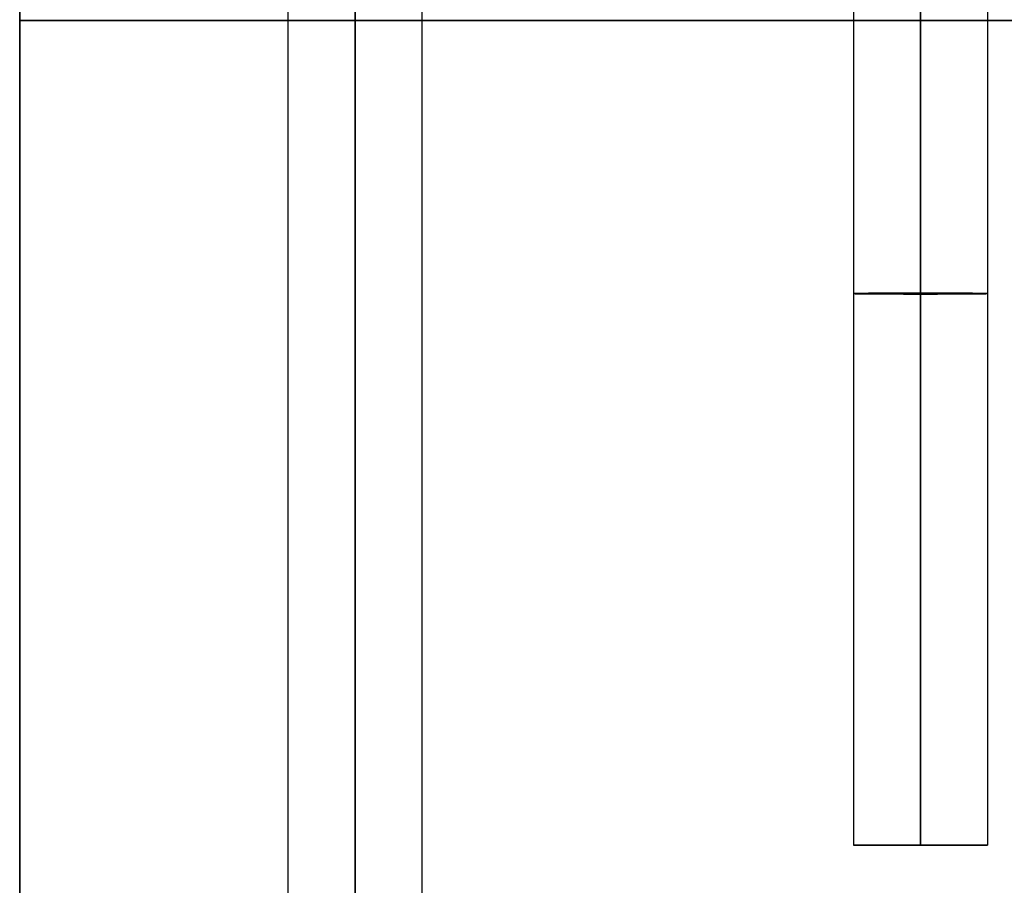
# Model space of a CAD drawing. Header units: millimetres. Extents: x -301 to 499, y -10 to 231.
# Tile 60 of 256: x -301 to -271, y 164 to 189. Entities that reach past the tile are written whole.
import ezdxf

# ---------------------------------------------------------------- set-up
doc = ezdxf.new("R2010")
doc.units = ezdxf.units.MM
doc.layers.get('0').update_dxf_attribs({"color": 18, "true_color": 0x000000})
doc.layers.add('Default', color=18, linetype='Continuous', true_color=0x000000)
doc.layers.add('Layer 01', color=18, linetype='Continuous', true_color=0x000000)

# ---------------------------------------------------------------- blocks, each defined once
blk = doc.blocks.new('Block 01 01')
at = {"layer": 'Default'}
for p, q in [((168.72, 371.138, 8), (168.72, 375.138, 8)), ((168.72, 373.138, 10), (168.72, 373.138, 6))]:
    blk.add_line(p, q, dxfattribs=at)
at = {"layer": 'Default', "extrusion": (1, 2.88992e-07, 6.97194e-07)}
for points, weights, knots in [([(168.72, 373.138, 10), (168.72, 375.138, 10), (168.72, 375.138, 8), (168.72, 375.138, 6), (168.72, 373.138, 6)], [1, 0.707106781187, 1, 0.707106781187, 1], [-12.566371, -12.566371, -12.566371, -9.424778, -9.424778, -6.283185, -6.283185, -6.283185]), ([(168.72, 373.138, 6), (168.72, 371.138, 6), (168.72, 371.138, 8), (168.72, 371.138, 10), (168.72, 373.138, 10)], [1, 0.707106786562, 1, 0.707106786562, 1], [0, 0, 0, 4, 4, 8, 8, 8])]:
    blk.add_rational_spline(points, weights, degree=2, knots=knots, dxfattribs=at)
at = {"layer": 'Default'}
for points, degree in [([(201.611, 375.138, 8), (190.647, 375.138, 8), (179.684, 375.138, 8), (168.72, 375.138, 8)], 3), ([(168.72, 373.138, 6), (168.72, 373.138, 6), (168.72, 373.138, 6)], 2), ([(201.611, 371.138, 8), (190.647, 371.138, 8), (179.684, 371.138, 8), (168.72, 371.138, 8)], 3)]:
    blk.add_open_spline(points, degree=degree, dxfattribs=at)
at = {"layer": 'Default', "extrusion": (0.99998, 2.16476e-07, 0.006329)}
blk.add_rational_spline([(185.178, 373.138, 6), (185.178, 375.138, 6), (185.166, 375.138, 8), (185.153, 375.138, 10), (185.153, 373.138, 10)], [1, 0.707106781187, 1, 0.707106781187, 1], degree=2, knots=[6.283185, 6.283185, 6.283185, 9.424778, 9.424778, 12.566371, 12.566371, 12.566371], dxfattribs=at)
at = {"layer": 'Default', "extrusion": (6.97194e-07, -3.21929e-07, -1)}
blk.add_open_spline([(201.636, 373.138, 6), (190.664, 373.138, 6), (179.693, 373.138, 6), (168.72, 373.138, 6)], degree=3, dxfattribs=at)
at = {"layer": 'Default', "extrusion": (-6.97195e-07, 3.57619e-06, 1)}
blk.add_open_spline([(168.72, 373.138, 10), (179.676, 373.138, 10), (190.63, 373.138, 10), (201.586, 373.138, 10)], degree=3, dxfattribs=at)
at = {"layer": 'Default', "extrusion": (-0.99998, -2.16476e-07, -0.006329)}
blk.add_rational_spline([(185.153, 373.138, 10), (185.153, 371.138, 10), (185.166, 371.138, 8), (185.178, 371.138, 6), (185.178, 373.138, 6)], [1, 0.707106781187, 1, 0.707106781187, 1], degree=2, knots=[0, 0, 0, 3.141593, 3.141593, 6.283185, 6.283185, 6.283185], dxfattribs=at)
blk = doc.blocks.new('Block 02 01')
at = {"layer": 'Default'}
for p, q in [((168.72, 371.138, 8), (168.72, 375.138, 8)), ((168.72, 373.138, 10), (168.72, 373.138, 6))]:
    blk.add_line(p, q, dxfattribs=at)
at = {"layer": 'Default', "extrusion": (1, 2.88992e-07, 6.97194e-07)}
for points, weights, knots in [([(168.72, 373.138, 10), (168.72, 375.138, 10), (168.72, 375.138, 8), (168.72, 375.138, 6), (168.72, 373.138, 6)], [1, 0.707106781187, 1, 0.707106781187, 1], [-12.566371, -12.566371, -12.566371, -9.424778, -9.424778, -6.283185, -6.283185, -6.283185]), ([(168.72, 373.138, 6), (168.72, 371.138, 6), (168.72, 371.138, 8), (168.72, 371.138, 10), (168.72, 373.138, 10)], [1, 0.707106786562, 1, 0.707106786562, 1], [0, 0, 0, 4, 4, 8, 8, 8])]:
    blk.add_rational_spline(points, weights, degree=2, knots=knots, dxfattribs=at)
at = {"layer": 'Default'}
for points, degree in [([(201.611, 375.138, 8), (190.647, 375.138, 8), (179.684, 375.138, 8), (168.72, 375.138, 8)], 3), ([(168.72, 373.138, 6), (168.72, 373.138, 6), (168.72, 373.138, 6)], 2), ([(201.611, 371.138, 8), (190.647, 371.138, 8), (179.684, 371.138, 8), (168.72, 371.138, 8)], 3)]:
    blk.add_open_spline(points, degree=degree, dxfattribs=at)
at = {"layer": 'Default', "extrusion": (0.99998, 2.16476e-07, 0.006329)}
blk.add_rational_spline([(185.178, 373.138, 6), (185.178, 375.138, 6), (185.166, 375.138, 8), (185.153, 375.138, 10), (185.153, 373.138, 10)], [1, 0.707106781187, 1, 0.707106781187, 1], degree=2, knots=[6.283185, 6.283185, 6.283185, 9.424778, 9.424778, 12.566371, 12.566371, 12.566371], dxfattribs=at)
at = {"layer": 'Default', "extrusion": (6.97194e-07, -3.21929e-07, -1)}
blk.add_open_spline([(201.636, 373.138, 6), (190.664, 373.138, 6), (179.693, 373.138, 6), (168.72, 373.138, 6)], degree=3, dxfattribs=at)
at = {"layer": 'Default', "extrusion": (-6.97195e-07, 3.57619e-06, 1)}
blk.add_open_spline([(168.72, 373.138, 10), (179.676, 373.138, 10), (190.63, 373.138, 10), (201.586, 373.138, 10)], degree=3, dxfattribs=at)
at = {"layer": 'Default', "extrusion": (-0.99998, -2.16476e-07, -0.006329)}
blk.add_rational_spline([(185.153, 373.138, 10), (185.153, 371.138, 10), (185.166, 371.138, 8), (185.178, 371.138, 6), (185.178, 373.138, 6)], [1, 0.707106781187, 1, 0.707106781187, 1], degree=2, knots=[0, 0, 0, 3.141593, 3.141593, 6.283185, 6.283185, 6.283185], dxfattribs=at)

msp = doc.modelspace()

# ---------------------------------------------------------------- linework, layer by layer
msp.add_open_spline([(-273.853, 199.716, 201.597), (-273.853, 199.716, 105.299), (-273.853, 199.716, 9), (-273.853, 199.715, 8.949), (-273.853, 199.714, 8.898), (-273.853, 199.71, 8.847), (-273.853, 199.706, 8.797), (-273.853, 199.7, 8.747), (-273.853, 199.693, 8.697), (-273.853, 199.685, 8.648), (-273.853, 199.676, 8.599), (-273.853, 199.665, 8.551), (-273.853, 199.654, 8.502), (-273.853, 199.64, 8.455), (-273.853, 199.627, 8.408), (-273.853, 199.611, 8.361), (-273.853, 199.595, 8.315), (-273.853, 199.578, 8.27), (-273.853, 199.56, 8.225), (-273.853, 199.54, 8.181), (-273.853, 199.52, 8.136), (-273.853, 199.498, 8.093), (-273.853, 199.476, 8.05), (-273.853, 199.452, 8.009), (-273.853, 199.428, 7.967), (-273.853, 199.402, 7.927), (-273.853, 199.376, 7.886), (-273.853, 199.348, 7.847), (-273.853, 199.32, 7.808), (-273.853, 199.291, 7.77), (-273.853, 199.261, 7.733), (-273.853, 199.23, 7.696), (-273.853, 199.198, 7.66), (-273.853, 199.165, 7.626), (-273.853, 199.132, 7.591), (-273.853, 199.098, 7.558), (-273.853, 199.063, 7.525), (-273.853, 199.027, 7.494), (-273.853, 198.991, 7.462), (-273.853, 198.953, 7.433), (-273.853, 198.915, 7.403), (-273.853, 198.876, 7.375), (-273.853, 198.837, 7.347), (-273.853, 198.797, 7.322), (-273.853, 198.756, 7.296), (-273.853, 198.715, 7.272), (-273.853, 198.673, 7.248), (-273.853, 198.63, 7.226), (-273.853, 198.587, 7.204), (-273.853, 198.543, 7.184), (-273.853, 198.499, 7.164), (-273.853, 198.453, 7.146), (-273.853, 198.408, 7.128), (-273.853, 198.362, 7.112), (-273.853, 198.315, 7.096), (-273.853, 198.268, 7.083), (-273.853, 198.221, 7.07), (-273.853, 198.173, 7.058), (-273.853, 198.125, 7.047), (-273.853, 198.075, 7.039), (-273.853, 198.026, 7.03), (-273.853, 197.977, 7.023), (-273.853, 197.927, 7.017), (-273.853, 197.876, 7.013), (-273.853, 197.826, 7.009), (-273.853, 197.774, 7.008), (-273.853, 197.723, 7.007), (-273.853, 181.277, 7.007), (-273.853, 164.832, 7.007)], degree=2, knots=[132, 132, 132, 133, 133, 134, 134, 135, 135, 136, 136, 137, 137, 138, 138, 139, 139, 140, 140, 141, 141, 142, 142, 143, 143, 144, 144, 145, 145, 146, 146, 147, 147, 148, 148, 149, 149, 150, 150, 151, 151, 152, 152, 153, 153, 154, 154, 155, 155, 156, 156, 157, 157, 158, 158, 159, 159, 160, 160, 161, 161, 162, 162, 163, 163, 164, 164, 165, 165, 166, 166, 166])
at = {"layer": 'Default'}
msp.add_rational_spline([(-290.715, 17.319, 7.007), (-290.715, 5.857, 7.007), (-290.715, -5.606, 7.007), (-290.715, -5.657, 7.008), (-290.715, -5.708, 7.009), (-290.715, -5.759, 7.013), (-290.715, -5.809, 7.017), (-290.715, -5.859, 7.023), (-290.715, -5.909, 7.03), (-290.715, -5.958, 7.039), (-290.715, -6.007, 7.047), (-290.715, -6.055, 7.058), (-290.715, -6.103, 7.07), (-290.715, -6.151, 7.083), (-290.715, -6.198, 7.096), (-290.715, -6.244, 7.112), (-290.715, -6.291, 7.128), (-290.715, -6.336, 7.146), (-290.715, -6.381, 7.164), (-290.715, -6.425, 7.184), (-290.715, -6.469, 7.203), (-290.715, -6.512, 7.226), (-290.715, -6.555, 7.248), (-290.715, -6.597, 7.272), (-290.715, -6.639, 7.296), (-290.715, -6.679, 7.322), (-290.715, -6.72, 7.347), (-290.715, -6.759, 7.375), (-290.715, -6.798, 7.403), (-290.715, -6.835, 7.433), (-290.715, -6.873, 7.462), (-290.715, -6.909, 7.494), (-290.715, -6.945, 7.525), (-290.715, -6.98, 7.558), (-290.715, -7.015, 7.591), (-290.715, -7.048, 7.626), (-290.715, -7.081, 7.66), (-290.715, -7.112, 7.696), (-290.715, -7.143, 7.733), (-290.715, -7.173, 7.77), (-290.715, -7.203, 7.808), (-290.715, -7.23, 7.847), (-290.715, -7.258, 7.886), (-290.715, -7.284, 7.927), (-290.715, -7.31, 7.967), (-290.715, -7.334, 8.009), (-290.715, -7.358, 8.05), (-290.715, -7.38, 8.093), (-290.715, -7.402, 8.136), (-290.715, -7.422, 8.181), (-290.715, -7.442, 8.225), (-290.715, -7.46, 8.27), (-290.715, -7.478, 8.315), (-290.715, -7.494, 8.361), (-290.715, -7.509, 8.408), (-290.715, -7.523, 8.455), (-290.715, -7.536, 8.502), (-290.715, -7.547, 8.551), (-290.715, -7.558, 8.599), (-290.715, -7.567, 8.648), (-290.715, -7.576, 8.697), (-290.715, -7.582, 8.747), (-290.715, -7.589, 8.797), (-290.715, -7.592, 8.847), (-290.715, -7.596, 8.898), (-290.715, -7.598, 8.949), (-290.715, -7.599, 9), (-290.715, -7.599, 23.972), (-290.715, -7.599, 38.943), (-290.715, -7.595, 39.059), (-290.715, -7.592, 39.175), (-290.715, -7.581, 39.289), (-290.715, -7.57, 39.404), (-290.715, -7.551, 39.517), (-290.715, -7.533, 39.63), (-290.715, -7.508, 39.741), (-290.715, -7.483, 39.852), (-290.715, -7.451, 39.96), (-290.715, -7.419, 40.069), (-290.715, -7.381, 40.175), (-290.715, -7.342, 40.282), (-290.715, -7.297, 40.385), (-290.715, -7.253, 40.489), (-290.715, -7.201, 40.589), (-290.715, -7.15, 40.69), (-290.715, -7.093, 40.787), (-290.715, -7.035, 40.884), (-290.715, -6.972, 40.977), (-290.715, -6.908, 41.07), (-290.715, -6.839, 41.16), (-290.715, -6.77, 41.249), (-290.715, -6.695, 41.334), (-290.715, -6.62, 41.419), (-290.715, -6.54, 41.5), (-290.715, -6.459, 41.58), (-290.715, -6.374, 41.656), (-290.715, -6.288, 41.732), (-290.715, -6.197, 41.802), (-290.715, -6.106, 41.873), (-290.715, -6.01, 41.938), (-290.715, -5.915, 42.003), (-290.715, 96.059, 106.557), (-290.715, 198.032, 171.111), (-290.715, 198.128, 171.176), (-290.715, 198.224, 171.241), (-290.715, 198.315, 171.312), (-290.715, 198.406, 171.382), (-290.715, 198.491, 171.458), (-290.715, 198.577, 171.534), (-290.715, 198.657, 171.614), (-290.715, 198.738, 171.695), (-290.715, 198.813, 171.78), (-290.715, 198.887, 171.865), (-290.715, 198.957, 171.954), (-290.715, 199.026, 172.044), (-290.715, 199.089, 172.137), (-290.715, 199.153, 172.23), (-290.715, 199.21, 172.327), (-290.715, 199.267, 172.424), (-290.715, 199.319, 172.525), (-290.715, 199.37, 172.625), (-290.715, 199.415, 172.729), (-290.715, 199.46, 172.832), (-290.715, 199.498, 172.939), (-290.715, 199.537, 173.045), (-290.715, 199.569, 173.154), (-290.715, 199.601, 173.262), (-290.715, 199.626, 173.373), (-290.715, 199.651, 173.484), (-290.715, 199.669, 173.597), (-290.715, 199.687, 173.71), (-290.715, 199.698, 173.825), (-290.715, 199.709, 173.939), (-290.715, 199.713, 174.055), (-290.715, 199.716, 174.171), (-290.715, 199.716, 187.784), (-290.715, 199.716, 201.397), (-290.757, 199.716, 204.918), (-288.282, 199.716, 207.423), (-285.806, 199.716, 209.928), (-282.284, 199.716, 209.928), (-278.763, 199.716, 209.928), (-276.287, 199.716, 207.423), (-273.811, 199.716, 204.918), (-273.853, 199.716, 201.397)], [1, 1, 1, 1, 1, 1, 1, 1, 1, 1, 1, 1, 1, 1, 1, 1, 1, 1, 1, 1, 1, 1, 1, 1, 1, 1, 1, 1, 1, 1, 1, 1, 1, 1, 1, 1, 1, 1, 1, 1, 1, 1, 1, 1, 1, 1, 1, 1, 1, 1, 1, 1, 1, 1, 1, 1, 1, 1, 1, 1, 1, 1, 1, 1, 1, 1, 1, 1, 1, 1, 1, 1, 1, 1, 1, 1, 1, 1, 1, 1, 1, 1, 1, 1, 1, 1, 1, 1, 1, 1, 1, 1, 1, 1, 1, 1, 1, 1, 1, 1, 1, 1, 1, 1, 1, 1, 1, 1, 1, 1, 1, 1, 1, 1, 1, 1, 1, 1, 1, 1, 1, 1, 1, 1, 1, 1, 1, 1, 1, 1, 1, 1, 1, 1, 1, 1, 1, 0.922739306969, 1, 0.922739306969, 1, 0.922739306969, 1, 0.922739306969, 1], degree=2, knots=[0, 0, 0, 1, 1, 2, 2, 3, 3, 4, 4, 5, 5, 6, 6, 7, 7, 8, 8, 9, 9, 10, 10, 11, 11, 12, 12, 13, 13, 14, 14, 15, 15, 16, 16, 17, 17, 18, 18, 19, 19, 20, 20, 21, 21, 22, 22, 23, 23, 24, 24, 25, 25, 26, 26, 27, 27, 28, 28, 29, 29, 30, 30, 31, 31, 32, 32, 33, 33, 34, 34, 35, 35, 36, 36, 37, 37, 38, 38, 39, 39, 40, 40, 41, 41, 42, 42, 43, 43, 44, 44, 45, 45, 46, 46, 47, 47, 48, 48, 49, 49, 50, 50, 51, 51, 52, 52, 53, 53, 54, 54, 55, 55, 56, 56, 57, 57, 58, 58, 59, 59, 60, 60, 61, 61, 62, 62, 63, 63, 64, 64, 65, 65, 66, 66, 67, 67, 68, 68, 68.669432, 68.669432, 69.338864, 69.338864, 70.008296, 70.008296, 70.677728, 70.677728, 70.677728], dxfattribs=at)
for points, knots in [([(-290.715, -4.818, 40.33), (-290.715, 63.155, 83.36), (-290.715, 131.129, 126.391), (-290.715, 199.102, 169.421), (-290.715, 199.111, 169.427), (-290.715, 199.12, 169.433), (-290.715, 199.129, 169.438)], [0, 0, 0, 0, 241.345776, 241.345776, 241.345776, 241.377699, 241.377699, 241.377699, 241.377699]), ([(-290.715, -4.818, 40.33), (-290.715, 63.155, 83.36), (-290.715, 131.129, 126.391), (-290.715, 199.102, 169.421), (-290.715, 199.111, 169.427), (-290.715, 199.12, 169.433), (-290.715, 199.129, 169.438)], [0, 0, 0, 0, 241.345776, 241.345776, 241.345776, 241.377699, 241.377699, 241.377699, 241.377699]), ([(-290.715, 196.935, 172.784), (-290.715, 128.963, 129.754), (-290.715, 60.989, 86.723), (-290.715, -6.984, 43.693), (-290.715, -6.993, 43.687), (-290.715, -7.002, 43.681), (-290.715, -7.011, 43.676)], [0, 0, 0, 0, 241.345785, 241.345785, 241.345785, 241.377716, 241.377716, 241.377716, 241.377716]), ([(-290.715, 196.935, 172.784), (-290.715, 128.963, 129.754), (-290.715, 60.989, 86.723), (-290.715, -6.984, 43.693), (-290.715, -6.993, 43.687), (-290.715, -7.002, 43.681), (-290.715, -7.011, 43.676)], [0, 0, 0, 0, 241.345785, 241.345785, 241.345785, 241.377716, 241.377716, 241.377716, 241.377716])]:
    msp.add_open_spline(points, degree=3, knots=knots, dxfattribs=at)
for points in [[(-292.715, -5.915, 42.003), (-292.715, 62.067, 85.039), (-292.715, 130.05, 128.075), (-292.715, 198.032, 171.111)], [(-292.715, -5.915, 42.003), (-292.715, 62.067, 85.039), (-292.715, 130.05, 128.075), (-292.715, 198.032, 171.111)], [(-288.715, -5.915, 42.003), (-288.715, 62.067, 85.039), (-288.715, 130.05, 128.075), (-288.715, 198.032, 171.111)], [(-288.715, -5.915, 42.003), (-288.715, 62.067, 85.039), (-288.715, 130.05, 128.075), (-288.715, 198.032, 171.111)]]:
    msp.add_open_spline(points, degree=3, dxfattribs=at)
at = {"layer": 'Layer 01'}
msp.add_line((-300.725, 189.425, 15), (-300.725, 1.425, 15), dxfattribs=at)
at = {"layer": 'Layer 01', "extrusion": (-1, 0, 0)}
msp.add_open_spline([(-300.725, 189.425, 16), (-300.725, 195.425, 16), (-300.725, 195.425, 10)], degree=2, dxfattribs=at)
msp.add_open_spline([(-300.725, 193.425, 10), (-300.725, 193.419, 11.693), (-300.725, 193.012, 12.584), (-300.725, 192.008, 13.587), (-300.725, 191.118, 13.995), (-300.725, 189.425, 14)], degree=3, knots=[0, 0, 0, 0, 3.382223, 3.382223, 6.764446, 6.764446, 6.764446, 6.764446], dxfattribs=at)
at = {"layer": 'Layer 01'}
for points, degree in [([(-300.725, 1.425, 16), (-300.725, 95.425, 16), (-300.725, 189.425, 16)], 2), ([(-300.725, 189.425, 16), (-300.725, 189.425, 15), (-300.725, 189.425, 14)], 2), ([(-300.725, 189.425, 14), (-300.725, 95.425, 14), (-300.725, 1.425, 14)], 2), ([(99.275, 189.425, 16), (-100.725, 189.425, 16), (-300.725, 189.425, 16)], 2), ([(-300.725, 189.425, 14), (-167.392, 189.425, 14), (-34.059, 189.425, 14), (99.275, 189.425, 14)], 3)]:
    msp.add_open_spline(points, degree=degree, dxfattribs=at)

# ---------------------------------------------------------------- block references
at = {"layer": 'Default', "rotation": 89.99999999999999}
for name in ['Block 01 01', 'Block 02 01']:
    msp.add_blockref(name, (99.285, -3.888, -0.993), dxfattribs=at)

doc.saveas('drawing.dxf')
